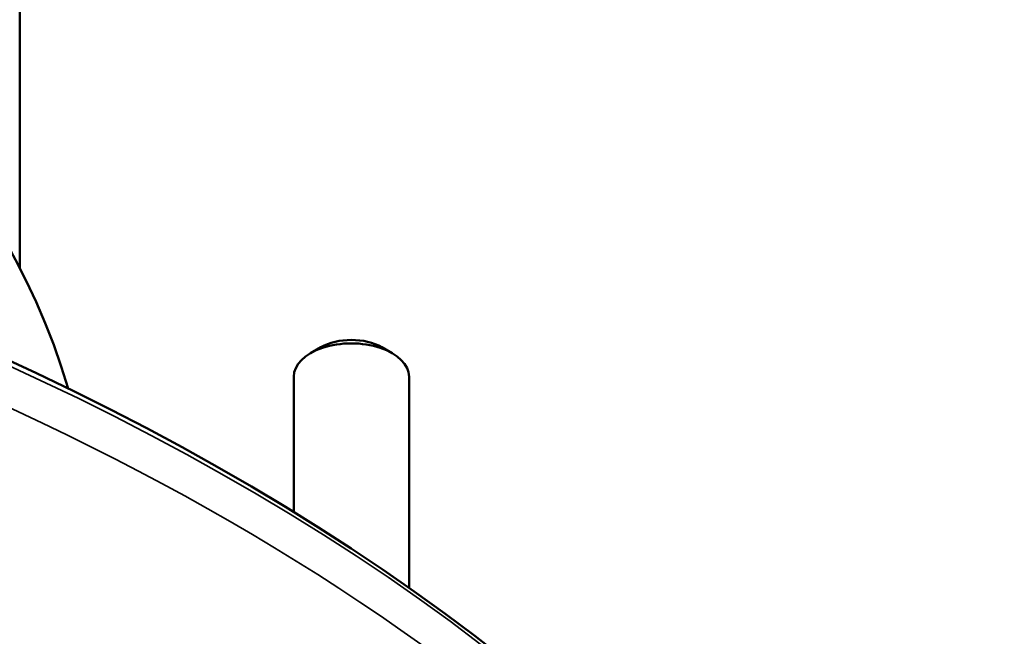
# Model space of a CAD drawing. Header units: millimetres. Extents: x 38 to 2514, y 38 to 1622.
# Tile 28 of 256: x 710 to 744, y 233 to 255. Entities that reach past the tile are written whole.
import ezdxf

# ---------------------------------------------------------------- set-up
doc = ezdxf.new("R2010")
doc.units = ezdxf.units.MM
doc.header["$LTSCALE"] = 7.692308
doc.layers.add('Visible (ISO)', color=7, linetype='Continuous', lineweight=50)
doc.layers.add('Visible Narrow (ISO)', color=7, linetype='Continuous', lineweight=35)

msp = doc.modelspace()

# ---------------------------------------------------------------- linework, layer by layer
at = {"layer": 'Visible (ISO)'}
for p, q in [((709.9495, 246.244), (709.9495, 272.3154)), ((720.3888, 243.4931), (720.0353, 243.289)), ((722.5102, 243.4931), (722.8637, 243.289)), ((719.4495, 242.4725), (719.4495, 237.7866)), ((723.4495, 242.4725), (723.4495, 235.1555))]:
    msp.add_line(p, q, dxfattribs=at)
for centre, major_axis, start_param, end_param in [((652.4495, 236.3487), (60, 0), 0.1658768, 1.5374568), ((652.4495, 201.5048), (-91.8592, 0), 3.5262374, 5.8985406), ((721.4495, 242.4725), (2, 0), 0, 3.1415927), ((721.4495, 242.8807), (-1.5, 0), 3.9269908, 5.4977871)]:
    msp.add_ellipse(centre, major_axis=major_axis, ratio=0.5773503, start_param=start_param, end_param=end_param, dxfattribs=at)
at = {"layer": 'Visible Narrow (ISO)'}
msp.add_ellipse((652.4495, 201.1566), major_axis=(-92.0855, 0), ratio=0.5773503, start_param=3.5262374, end_param=5.8985406, dxfattribs=at)
for centre, major_axis in [((652.4495, 200.0398), (-91.6402, 0)), ((652.4495, 197.5652), (78.5, 0))]:
    msp.add_ellipse(centre, major_axis=major_axis, ratio=0.5773503, dxfattribs=at)

doc.saveas('drawing.dxf')
